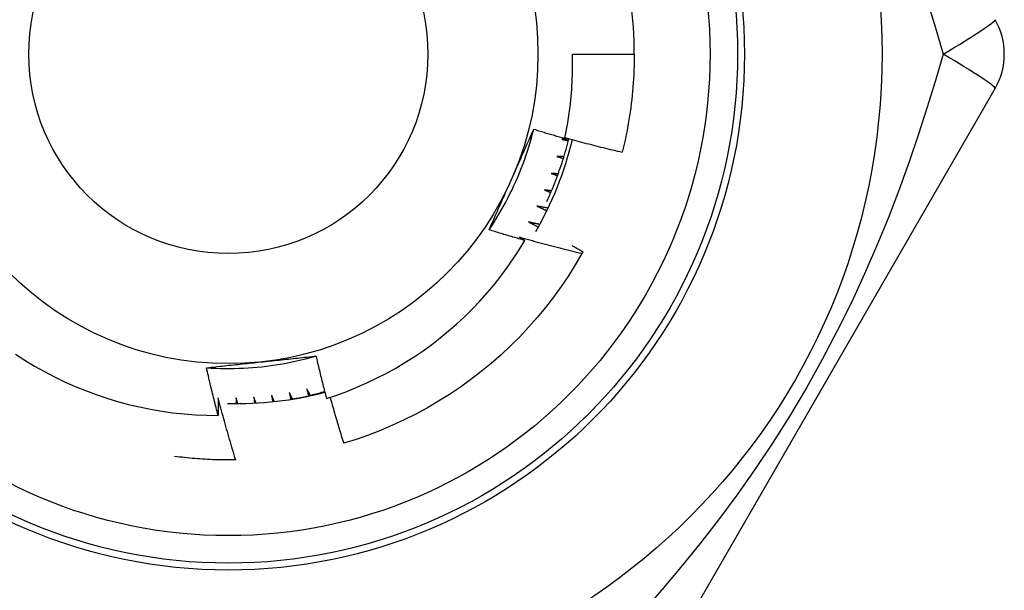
# Model space of a CAD drawing. Header units: inches. Extents: x 10 to 196, y 10 to 109.
# Tile 134 of 239: x 12.736 to 13.018, y 68.472 to 68.635. Entities that reach past the tile are written whole.
import ezdxf

# ---------------------------------------------------------------- set-up
doc = ezdxf.new("R2010")
doc.units = ezdxf.units.IN
doc.header["$MEASUREMENT"] = 0
doc.layers.add('Visible Edges(ANSI)', color=7, linetype='Continuous', lineweight=25)
doc.layers.add('Visible Tangent Edges(ANSI)', color=7, linetype='Continuous', lineweight=25)

msp = doc.modelspace()

# ---------------------------------------------------------------- linework, layer by layer
at = {"layer": 'Visible Edges(ANSI)'}
for p, q in [((12.89415580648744, 68.62539604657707), (12.91187036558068, 68.62539604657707)), ((12.91392637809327, 68.44035675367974), (13.01507618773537, 68.61555336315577)), ((12.79800016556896, 68.50927653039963), (12.7978535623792, 68.50927374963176))]:
    msp.add_line(p, q, dxfattribs=at)
at = {"layer": 'Visible Edges(ANSI)', "flags": 128}
for points in [[(12.89195416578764, 68.60130347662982), (12.8921636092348, 68.60229264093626), (12.89236300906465, 68.60328413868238), (12.89255229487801, 68.60427775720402), (12.89273138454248, 68.60527301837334), (12.89290026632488, 68.60626981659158), (12.8930589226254, 68.60726807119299), (12.89320734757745, 68.60826770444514), (12.89334552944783, 68.6092686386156), (12.89347345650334, 68.61027079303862), (12.89359112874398, 68.61127408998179), (12.89369852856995, 68.612278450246), (12.89379565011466, 68.61328379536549), (12.89388248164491, 68.6142900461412), (12.8939590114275, 68.61529712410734), (12.89402523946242, 68.61630495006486), (12.8940811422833, 68.61731344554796), (12.89412671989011, 68.61832253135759), (12.89416196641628, 68.6193321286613), (12.89418686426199, 68.62034215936), (12.89420140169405, 68.62135254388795), (12.89420556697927, 68.6223632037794), (12.89419937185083, 68.62337406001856), (12.89418278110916, 68.62438503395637), (12.89415580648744, 68.62539604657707)], [(12.91187036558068, 68.62539604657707), (12.91186435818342, 68.6242144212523), (12.91184632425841, 68.62303291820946), (12.91181627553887, 68.62185165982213), (12.91177420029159, 68.62067076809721), (12.91172012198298, 68.61949036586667), (12.91165404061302, 68.6183105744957), (12.91157594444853, 68.61713151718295), (12.91148586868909, 68.61595331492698), (12.91138381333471, 68.61477609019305), (12.91126977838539, 68.61359996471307), (12.91114378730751, 68.61242506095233), (12.91100584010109, 68.61125149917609), (12.91085597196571, 68.61007940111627), (12.91069418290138, 68.6089088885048), (12.91052048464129, 68.6077400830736), (12.91033491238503, 68.60657310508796), (12.91013747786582, 68.60540807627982), (12.90992820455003, 68.60424511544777), (12.90970710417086, 68.60308434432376), (12.90947420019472, 68.60192588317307), (12.9092295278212, 68.60076985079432), (12.90897311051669, 68.59961636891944), (12.90870496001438, 68.59846555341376), (12.90842512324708, 68.59731752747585)], [(12.87034064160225, 68.57511742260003), (12.87106963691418, 68.5762168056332), (12.87178221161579, 68.57732690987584), (12.87247827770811, 68.57844746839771), (12.87315772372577, 68.57957821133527), (12.87382044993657, 68.58071886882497), (12.87446635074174, 68.58186917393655), (12.8750953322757, 68.58302885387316), (12.87570728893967, 68.58419764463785), (12.87630212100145, 68.58537527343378), (12.87687972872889, 68.5865614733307), (12.87744000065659, 68.58775597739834), (12.87798284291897, 68.5889585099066), (12.87850815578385, 68.59016880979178), (12.87901582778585, 68.59138660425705), (12.87950577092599, 68.59261162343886), (12.87997787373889, 68.59384360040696), (12.88043203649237, 68.5950822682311), (12.88086815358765, 68.59632735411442), (12.88128613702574, 68.59757858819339), (12.88168586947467, 68.59883570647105), (12.88206725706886, 68.60009843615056), (12.88243019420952, 68.6013665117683), (12.88277458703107, 68.6026396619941), (12.88310032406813, 68.60391761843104)], [(12.87665294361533, 68.58936622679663), (12.87692483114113, 68.58997691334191), (12.87719646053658, 68.59058705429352), (12.87746781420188, 68.59119666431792), (12.87773890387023, 68.59180576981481), (12.87800971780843, 68.592414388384), (12.87828025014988, 68.59302254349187), (12.87855050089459, 68.59363025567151), (12.87882047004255, 68.59423754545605), (12.87909014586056, 68.59484443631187), (12.87935952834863, 68.59545094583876), (12.87962861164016, 68.59605710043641), (12.87989740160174, 68.59666291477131), (12.88016588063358, 68.5972684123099), (12.88043405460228, 68.59787361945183), (12.88070191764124, 68.59847854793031), (12.88096946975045, 68.59908322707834), (12.88123669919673, 68.59968767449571), (12.88150360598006, 68.60029191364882), (12.88177018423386, 68.60089596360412), (12.88203643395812, 68.6014998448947), (12.88230235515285, 68.60210358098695), (12.88256793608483, 68.60270719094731), (12.88283317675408, 68.60331069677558), (12.883098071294, 68.60391412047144)], [(12.883098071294, 68.60391412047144), (12.88346585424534, 68.60380090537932), (12.88383374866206, 68.60368807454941), (12.88420174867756, 68.60357563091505), (12.88456985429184, 68.60346357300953), (12.8849380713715, 68.60335190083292), (12.88530639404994, 68.60324061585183), (12.88567481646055, 68.60312971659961), (12.88604335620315, 68.60301920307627), (12.88641199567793, 68.60290907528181), (12.88678074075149, 68.60279933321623), (12.88714959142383, 68.60268997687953), (12.88751854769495, 68.60258100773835), (12.88788760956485, 68.60247242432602), (12.88825677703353, 68.60236422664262), (12.88862605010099, 68.60225641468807), (12.88899542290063, 68.6021489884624), (12.88936490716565, 68.60204194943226), (12.88973449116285, 68.60193529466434), (12.89010418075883, 68.60182902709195), (12.89047397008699, 68.60172314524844), (12.89084386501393, 68.60161764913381), (12.89121385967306, 68.60151253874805), (12.89158395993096, 68.60140781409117), (12.89195416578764, 68.60130347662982)], [(12.88682396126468, 68.5831996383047), (12.88715542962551, 68.5839227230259), (12.8874811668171, 68.58464841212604), (12.88780113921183, 68.58537667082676), (12.88811531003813, 68.58610741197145), (12.88842372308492, 68.58684066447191), (12.8887262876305, 68.58757631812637), (12.88902301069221, 68.58831431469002), (12.88931390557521, 68.58905470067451), (12.88959888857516, 68.58979730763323), (12.88987801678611, 68.59054221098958), (12.8901512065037, 68.591289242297), (12.89041847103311, 68.59203844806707), (12.89067979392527, 68.59278972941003), (12.89093517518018, 68.59354308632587), (12.89118455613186, 68.59429841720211), (12.89142795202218, 68.59505571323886), (12.89166534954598, 68.59581492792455), (12.89189671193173, 68.59657597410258), (12.89212203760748, 68.59733882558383), (12.89234131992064, 68.5981034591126), (12.89255453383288, 68.5988698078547), (12.89276166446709, 68.59963779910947), (12.89296270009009, 68.60040741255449), (12.89315764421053, 68.60117861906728)], [(12.89199668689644, 68.60150033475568), (12.89267695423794, 68.60131133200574), (12.89335759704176, 68.6011236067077), (12.89403862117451, 68.60093716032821), (12.89472002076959, 68.60075199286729), (12.8954018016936, 68.6005681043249), (12.89608395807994, 68.6003854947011), (12.89676648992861, 68.60020416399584), (12.8974493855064, 68.60002411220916), (12.89813265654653, 68.59984534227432), (12.89881630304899, 68.59966785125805), (12.89950030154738, 68.59949164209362), (12.9001846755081, 68.59931671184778), (12.90086941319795, 68.59914306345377), (12.90155451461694, 68.59897069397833), (12.90223997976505, 68.59879960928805), (12.9029257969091, 68.59862980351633), (12.90361197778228, 68.59846127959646), (12.90429851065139, 68.59829404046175), (12.90498539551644, 68.59812808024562), (12.90567264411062, 68.59796340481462), (12.90636024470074, 68.59780001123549), (12.90704818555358, 68.59763789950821), (12.90773649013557, 68.59747707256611), (12.90842512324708, 68.59731752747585)], [(12.89313678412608, 68.60109482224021), (12.89305153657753, 68.60109161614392), (12.89296627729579, 68.60108842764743), (12.89288102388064, 68.60108525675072), (12.8927957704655, 68.60108210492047), (12.89271051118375, 68.60107897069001), (12.89262525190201, 68.60107585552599), (12.89253999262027, 68.60107275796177), (12.89245472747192, 68.601069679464), (12.89236946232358, 68.60106661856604), (12.89228419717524, 68.6010635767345), (12.89219893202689, 68.60106055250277), (12.89211366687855, 68.60105754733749), (12.89202839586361, 68.60105455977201), (12.89194312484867, 68.60105159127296), (12.89185785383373, 68.60104864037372), (12.89177258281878, 68.60104570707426), (12.89168731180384, 68.60104279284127), (12.8916020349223, 68.60103989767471), (12.89151675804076, 68.60103702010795), (12.89143148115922, 68.601034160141), (12.89134619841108, 68.60103131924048), (12.89126092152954, 68.60102849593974), (12.8911756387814, 68.60102569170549), (12.89109035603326, 68.60102290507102)], [(12.89109035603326, 68.60102290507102), (12.89117035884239, 68.60100506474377), (12.89125035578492, 68.60098720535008), (12.89133034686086, 68.60096932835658), (12.8914103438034, 68.60095143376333), (12.89149032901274, 68.60093352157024), (12.89157031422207, 68.60091559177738), (12.89165029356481, 68.6008976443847), (12.89173026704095, 68.60087967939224), (12.89181024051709, 68.60086169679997), (12.89189021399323, 68.60084369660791), (12.89197017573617, 68.60082567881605), (12.89205014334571, 68.6008076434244), (12.89213009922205, 68.60078958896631), (12.8922100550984, 68.6007715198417), (12.89229000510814, 68.60075343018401), (12.89236995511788, 68.60073532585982), (12.89244989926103, 68.60071720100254), (12.89252983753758, 68.60069906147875), (12.89260977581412, 68.60068090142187), (12.89268970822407, 68.60066272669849), (12.89276964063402, 68.60064453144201), (12.89284956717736, 68.60062632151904), (12.89292948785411, 68.60060809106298), (12.89300940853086, 68.60058984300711)], [(12.88969675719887, 68.59610612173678), (12.88977572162, 68.59608415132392), (12.88985468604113, 68.59606216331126), (12.88993364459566, 68.5960401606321), (12.89001260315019, 68.59601813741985), (12.89009154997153, 68.5959960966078), (12.89017049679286, 68.59597404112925), (12.89024943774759, 68.5959519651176), (12.89032837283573, 68.59592987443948), (12.89040730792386, 68.59590776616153), (12.8904862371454, 68.5958856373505), (12.89056515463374, 68.59586349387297), (12.89064407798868, 68.59584133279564), (12.89072298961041, 68.59581915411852), (12.89080190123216, 68.5957969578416), (12.8908808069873, 68.59577474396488), (12.89095970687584, 68.59575251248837), (12.89103860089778, 68.59573026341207), (12.89111748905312, 68.59570799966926), (12.89119637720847, 68.59568571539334), (12.89127525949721, 68.59566341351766), (12.89135413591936, 68.59564109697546), (12.8914330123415, 68.59561875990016), (12.89151187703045, 68.59559640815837), (12.8915907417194, 68.59557403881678)], [(12.89174416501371, 68.59607172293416), (12.89165885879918, 68.59607294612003), (12.89157355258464, 68.5960741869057), (12.89148824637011, 68.59607544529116), (12.89140294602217, 68.59607672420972), (12.89131763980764, 68.59607801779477), (12.8912323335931, 68.59607933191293), (12.89114702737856, 68.59608066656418), (12.89106172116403, 68.59608201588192), (12.89097640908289, 68.59608338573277), (12.89089110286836, 68.5960847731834), (12.89080579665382, 68.59608617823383), (12.89072048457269, 68.59608760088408), (12.89063517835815, 68.5960890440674), (12.89054986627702, 68.59609050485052), (12.89046456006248, 68.59609198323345), (12.89037924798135, 68.59609348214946), (12.89029394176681, 68.59609499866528), (12.89020862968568, 68.59609653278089), (12.89012331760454, 68.59609808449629), (12.89003800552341, 68.59609965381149), (12.88995269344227, 68.5961012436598), (12.88986738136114, 68.5961028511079), (12.88978206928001, 68.59610447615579), (12.88969675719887, 68.59610612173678)], [(12.8880498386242, 68.59126829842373), (12.88812755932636, 68.59124225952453), (12.88820527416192, 68.59121620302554), (12.88828298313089, 68.59119012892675), (12.88836069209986, 68.59116403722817), (12.88843838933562, 68.59113793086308), (12.88851608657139, 68.59111180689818), (12.88859377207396, 68.5910856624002), (12.88867145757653, 68.59105950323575), (12.88874913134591, 68.59103332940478), (12.88882680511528, 68.59100713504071), (12.88890447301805, 68.59098092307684), (12.88898213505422, 68.59095469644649), (12.8890597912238, 68.59092845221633), (12.88913744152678, 68.59090219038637), (12.88921508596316, 68.59087591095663), (12.88929273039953, 68.59084961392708), (12.88937036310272, 68.59082329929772), (12.8894479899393, 68.59079697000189), (12.88952561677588, 68.59077062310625), (12.88960323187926, 68.59074425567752), (12.88968084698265, 68.59071787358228), (12.88975845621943, 68.59069147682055), (12.88983605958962, 68.59066505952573), (12.88991365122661, 68.59063862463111)], [(12.89009269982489, 68.5911276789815), (12.89000756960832, 68.59113332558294), (12.88992244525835, 68.59113899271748), (12.88983732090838, 68.59114467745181), (12.88975219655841, 68.59115038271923), (12.88966707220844, 68.59115610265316), (12.88958195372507, 68.59116184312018), (12.8894968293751, 68.591167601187), (12.88941170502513, 68.5911733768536), (12.88932658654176, 68.59117917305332), (12.88924146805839, 68.59118498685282), (12.88915634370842, 68.59119081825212), (12.88907122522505, 68.59119666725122), (12.88898610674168, 68.59120253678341), (12.88890098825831, 68.5912084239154), (12.88881586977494, 68.5912143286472), (12.88873075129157, 68.59122025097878), (12.8886456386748, 68.59122619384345), (12.88856052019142, 68.59123215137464), (12.88847540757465, 68.59123813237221), (12.88839028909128, 68.59124412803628), (12.88830517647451, 68.59125014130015), (12.88822006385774, 68.59125617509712), (12.88813495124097, 68.59126222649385), (12.8880498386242, 68.59126829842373)], [(12.87034064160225, 68.57511742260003), (12.8706000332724, 68.57570852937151), (12.87085974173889, 68.57629964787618), (12.87111977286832, 68.57689081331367), (12.87138012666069, 68.57748204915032), (12.87164079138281, 68.57807338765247), (12.87190177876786, 68.57866485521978), (12.87216308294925, 68.57925648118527), (12.87242470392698, 68.57984829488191), (12.87268664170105, 68.58044032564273), (12.87294889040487, 68.5810325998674), (12.87321145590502, 68.58162514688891), (12.87347433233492, 68.58221799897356), (12.87373752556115, 68.58281117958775), (12.87400102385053, 68.58340472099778), (12.87426483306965, 68.58399864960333), (12.87452895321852, 68.5845929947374), (12.87479337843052, 68.585187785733), (12.87505811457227, 68.58578305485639), (12.87532315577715, 68.5863788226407), (12.87558850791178, 68.58697512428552), (12.87585415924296, 68.58757198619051), (12.87612011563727, 68.588169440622), (12.87638637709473, 68.58876750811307), (12.87665294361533, 68.58936622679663)], [(12.88615403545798, 68.58652247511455), (12.88623030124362, 68.5864924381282), (12.88630656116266, 68.58646238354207), (12.8863828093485, 68.58643231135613), (12.88645905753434, 68.5864022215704), (12.88653529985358, 68.58637211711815), (12.88661153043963, 68.58634199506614), (12.88668776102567, 68.58631185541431), (12.88676397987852, 68.586281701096), (12.88684019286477, 68.58625152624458), (12.88691639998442, 68.58622133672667), (12.88699260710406, 68.58619112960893), (12.88706880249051, 68.58616090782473), (12.88714499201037, 68.58613066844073), (12.88722117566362, 68.58610041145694), (12.88729734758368, 68.58607013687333), (12.88737351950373, 68.58603984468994), (12.88744968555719, 68.58600953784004), (12.88752584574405, 68.58597921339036), (12.88760199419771, 68.58594887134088), (12.88767814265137, 68.5859185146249), (12.88775427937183, 68.58588814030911), (12.88783041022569, 68.58585774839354), (12.88790653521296, 68.58582733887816), (12.88798266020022, 68.58579691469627)], [(12.88818684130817, 68.58627601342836), (12.88810212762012, 68.58628607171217), (12.88801740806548, 68.58629615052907), (12.88793269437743, 68.58630624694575), (12.88784798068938, 68.58631636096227), (12.88776327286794, 68.58632649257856), (12.88767855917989, 68.58633664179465), (12.88759385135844, 68.58634681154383), (12.88750914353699, 68.58635699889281), (12.88742443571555, 68.58636720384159), (12.8873397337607, 68.58637742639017), (12.88725503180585, 68.58638766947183), (12.887170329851, 68.58639793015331), (12.88708562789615, 68.58640820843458), (12.8870009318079, 68.58641850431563), (12.88691623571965, 68.58642881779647), (12.8868315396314, 68.58643915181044), (12.88674684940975, 68.58644950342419), (12.8866621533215, 68.58645987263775), (12.88657746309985, 68.58647026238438), (12.88649277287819, 68.58648066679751), (12.88640808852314, 68.58649109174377), (12.88632340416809, 68.5865015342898), (12.88623871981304, 68.58651199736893), (12.88615403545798, 68.58652247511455)], [(12.88401446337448, 68.58188144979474), (12.88413229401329, 68.58182780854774), (12.8842501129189, 68.58177412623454), (12.88436790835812, 68.58172040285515), (12.88448568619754, 68.58166663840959), (12.88460345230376, 68.5816128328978), (12.88472119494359, 68.58155898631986), (12.88483891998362, 68.58150509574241), (12.88495662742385, 68.58145116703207), (12.88507431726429, 68.58139719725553), (12.88519198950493, 68.5813431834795), (12.88530964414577, 68.58128913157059), (12.88542728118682, 68.58123503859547), (12.88554490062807, 68.58118090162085), (12.88566250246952, 68.58112672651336), (12.88578008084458, 68.58107251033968), (12.88589764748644, 68.5810182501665), (12.88601519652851, 68.58096395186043), (12.88613272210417, 68.58090960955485), (12.88625023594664, 68.5808552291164), (12.88636772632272, 68.58080080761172), (12.886485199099, 68.5807463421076), (12.88660265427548, 68.58069183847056), (12.88672009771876, 68.58063729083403), (12.88683751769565, 68.58058270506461)], [(12.88719978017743, 68.58133109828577), (12.88706698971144, 68.58135350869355), (12.88693420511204, 68.58137596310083), (12.88680142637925, 68.5813984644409), (12.88666864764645, 68.58142101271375), (12.88653588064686, 68.58144360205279), (12.88640311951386, 68.58146624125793), (12.88627036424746, 68.58148892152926), (12.88613761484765, 68.58151165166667), (12.88600487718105, 68.58153442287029), (12.88587213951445, 68.58155724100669), (12.88573940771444, 68.58158010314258), (12.88560668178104, 68.58160301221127), (12.88547396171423, 68.58162596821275), (12.88534125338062, 68.58164896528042), (12.88520854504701, 68.58167201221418), (12.88507584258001, 68.58169510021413), (12.88494315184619, 68.58171823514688), (12.88481046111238, 68.5817414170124), (12.88467778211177, 68.58176464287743), (12.88454510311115, 68.58178791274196), (12.88441243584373, 68.58181122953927), (12.88427976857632, 68.58183459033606), (12.8841471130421, 68.58185799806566), (12.88401446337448, 68.58188144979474)], [(12.88163688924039, 68.57735773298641), (12.88175202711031, 68.5772979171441), (12.88186714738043, 68.57723806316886), (12.88198225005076, 68.57717816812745), (12.88209732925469, 68.57711823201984), (12.88221238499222, 68.57705825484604), (12.88232742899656, 68.57699823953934), (12.88244244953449, 68.57693818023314), (12.88255744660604, 68.57687808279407), (12.88267242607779, 68.57681794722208), (12.88278738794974, 68.57675776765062), (12.88290232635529, 68.57669754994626), (12.88301724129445, 68.5766372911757), (12.88313214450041, 68.57657699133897), (12.88324702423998, 68.57651665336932), (12.88336188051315, 68.5764562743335), (12.88347671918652, 68.57639585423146), (12.8835915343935, 68.57633539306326), (12.88370633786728, 68.57627489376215), (12.88382111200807, 68.57621435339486), (12.88393586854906, 68.57615376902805), (12.88405060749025, 68.57609314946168), (12.88416532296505, 68.57603248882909), (12.88428002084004, 68.57597178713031), (12.88439470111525, 68.57591104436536)], [(12.88479760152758, 68.57664095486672), (12.8846658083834, 68.57667030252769), (12.88453402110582, 68.57669969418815), (12.88440224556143, 68.57672912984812), (12.88427047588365, 68.57675861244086), (12.88413871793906, 68.5767881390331), (12.88400696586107, 68.57681771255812), (12.88387521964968, 68.57684733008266), (12.88374348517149, 68.57687699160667), (12.8836117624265, 68.57690670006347), (12.8834800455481, 68.57693645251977), (12.8833483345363, 68.57696624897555), (12.8832166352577, 68.57699609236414), (12.8830849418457, 68.57702598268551), (12.8829532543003, 68.57705591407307), (12.8828215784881, 68.57708589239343), (12.88268991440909, 68.57711591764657), (12.88255825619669, 68.57714598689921), (12.88242660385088, 68.57717610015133), (12.88229496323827, 68.57720626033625), (12.88216333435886, 68.57723646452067), (12.88203171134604, 68.57726671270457), (12.88190009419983, 68.57729700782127), (12.88176848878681, 68.57732734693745), (12.88163688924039, 68.57735773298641)], [(12.88054269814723, 68.57206927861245), (12.88011609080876, 68.57219074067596), (12.87968961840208, 68.5723126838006), (12.87926326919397, 68.57243510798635), (12.87883705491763, 68.5725580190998), (12.87841096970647, 68.57268140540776), (12.87798501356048, 68.57280527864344), (12.87755919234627, 68.57292963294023), (12.87713350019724, 68.57305446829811), (12.87670794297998, 68.57317979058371), (12.87628251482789, 68.57330558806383), (12.87585722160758, 68.57343187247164), (12.87543205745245, 68.57355863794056), (12.87500703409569, 68.5736858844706), (12.8745821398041, 68.57381361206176), (12.87415738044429, 68.57394182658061), (12.87373275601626, 68.57407051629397), (12.87330826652, 68.57419969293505), (12.87288391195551, 68.57432935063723), (12.8724596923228, 68.57445948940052), (12.87203560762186, 68.57459010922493), (12.8716116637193, 68.57472121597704), (12.8711878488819, 68.57485280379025), (12.87076417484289, 68.57498487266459), (12.87034064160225, 68.57511742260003)], [(12.87902771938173, 68.57296351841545), (12.87909092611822, 68.57292640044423), (12.87915412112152, 68.57288927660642), (12.87921731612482, 68.57285213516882), (12.87928049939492, 68.57281498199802), (12.87934367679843, 68.57277781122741), (12.87940684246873, 68.57274063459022), (12.87947000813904, 68.57270344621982), (12.87953316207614, 68.57266624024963), (12.87959631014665, 68.57262902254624), (12.87965945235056, 68.57259179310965), (12.87972258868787, 68.57255455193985), (12.87978571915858, 68.57251729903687), (12.87984883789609, 68.57248003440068), (12.87991195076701, 68.57244275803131), (12.87997505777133, 68.57240546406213), (12.88003815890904, 68.57236815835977), (12.88010124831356, 68.57233084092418), (12.88016433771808, 68.57229351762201), (12.8802274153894, 68.57225617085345), (12.88029048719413, 68.57221881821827), (12.88035354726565, 68.57218145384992), (12.88041660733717, 68.57214407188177), (12.8804796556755, 68.572106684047), (12.88054269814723, 68.57206927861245)], [(12.89686558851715, 68.56829771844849), (12.89611864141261, 68.56847549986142), (12.89537201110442, 68.56865473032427), (12.89462567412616, 68.56883539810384), (12.89387965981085, 68.56901751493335), (12.89313395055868, 68.56920108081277), (12.89238855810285, 68.56938608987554), (12.89164348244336, 68.5695725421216), (12.89089872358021, 68.56976044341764), (12.89015428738, 68.56994978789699), (12.88941017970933, 68.57014057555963), (12.888666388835, 68.57033281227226), (12.88792292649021, 68.57052649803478), (12.88717979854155, 68.57072162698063), (12.88643699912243, 68.57091819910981), (12.88569453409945, 68.57111622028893), (12.88495240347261, 68.57131569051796), (12.8842106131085, 68.57151660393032), (12.88346916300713, 68.57171896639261), (12.88272805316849, 68.57192277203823), (12.88198728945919, 68.57212802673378), (12.88124687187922, 68.57233473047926), (12.88050680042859, 68.57254287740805), (12.87976708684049, 68.57275247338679), (12.87902771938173, 68.57296351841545)], [(12.82380134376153, 68.52683700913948), (12.82673636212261, 68.52781994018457), (12.82964366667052, 68.5288924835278), (12.83251937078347, 68.53005358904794), (12.83535523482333, 68.53129995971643), (12.83814886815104, 68.5326302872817), (12.84089842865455, 68.53404348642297), (12.84360206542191, 68.53553845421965), (12.84625793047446, 68.53711409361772), (12.84886418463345, 68.53876930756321), (12.85141897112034, 68.54050299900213), (12.85392045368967, 68.54231407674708), (12.85636677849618, 68.54420143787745), (12.85875609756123, 68.54616399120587), (12.86108656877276, 68.54820063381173), (12.86335634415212, 68.55031027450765), (12.86556118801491, 68.55248940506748), (12.86769536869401, 68.5547323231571), (12.86975747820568, 68.55703720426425), (12.87174620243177, 68.55940228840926), (12.87366021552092, 68.56182582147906), (12.8754981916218, 68.5643060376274), (12.87725881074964, 68.56684119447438), (12.8789407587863, 68.56942952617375), (12.88054269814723, 68.57206927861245)], [(12.89408186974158, 68.57059330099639), (12.89421048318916, 68.57052017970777), (12.89433906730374, 68.57044700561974), (12.89446761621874, 68.57037378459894), (12.89459615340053, 68.57030051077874), (12.89472465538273, 68.57022718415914), (12.89485312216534, 68.57015380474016), (12.89498157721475, 68.57008037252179), (12.89510999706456, 68.57000689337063), (12.89523839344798, 68.56993336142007), (12.89536675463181, 68.56985977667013), (12.89549509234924, 68.5697861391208), (12.89562340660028, 68.56971245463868), (12.89575168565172, 68.56963871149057), (12.89587994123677, 68.56956492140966), (12.89600817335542, 68.56949107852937), (12.89613638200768, 68.56941718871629), (12.89626455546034, 68.5693432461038), (12.89639270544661, 68.56926924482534), (12.89652082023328, 68.56919519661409), (12.89664891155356, 68.56912110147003), (12.89677697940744, 68.56904694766), (12.89690502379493, 68.56897274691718), (12.89703303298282, 68.56889849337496), (12.89716101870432, 68.56882418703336)], [(12.89686558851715, 68.56829771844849), (12.89498505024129, 68.56508794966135), (12.8930026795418, 68.56194005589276), (12.89092050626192, 68.55885726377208), (12.88874067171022, 68.55584273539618), (12.88646541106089, 68.55289956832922), (12.88409705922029, 68.55003077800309), (12.88163804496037, 68.54723930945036), (12.87909089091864, 68.54452802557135), (12.87645821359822, 68.5418997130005), (12.873742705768, 68.53935705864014), (12.87094715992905, 68.53690267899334), (12.86807444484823, 68.53453909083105), (12.86512750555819, 68.5322687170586), (12.86210936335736, 68.53009389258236), (12.85902312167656, 68.5280168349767), (12.85587194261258, 68.52603969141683), (12.85265905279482, 68.52416448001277), (12.84938776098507, 68.52239313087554), (12.84606141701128, 68.52072746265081), (12.84268342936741, 68.51916916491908), (12.83925727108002, 68.5177198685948), (12.83578645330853, 68.51638102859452), (12.83227453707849, 68.51515404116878), (12.82872512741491, 68.51404016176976)], [(12.89716101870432, 68.56882418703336), (12.89714875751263, 68.5688022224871), (12.89713649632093, 68.56878025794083), (12.89712423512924, 68.56875829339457), (12.89711196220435, 68.5687363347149), (12.89709968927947, 68.56871438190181), (12.89708741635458, 68.56869242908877), (12.89707513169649, 68.5686704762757), (12.8970628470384, 68.56864852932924), (12.89705055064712, 68.56862658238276), (12.89703825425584, 68.56860464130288), (12.89702594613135, 68.56858270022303), (12.89701364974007, 68.56856075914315), (12.89700132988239, 68.5685388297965), (12.89698902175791, 68.56851689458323), (12.89697669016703, 68.56849496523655), (12.89696437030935, 68.56847303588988), (12.89695203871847, 68.5684511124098), (12.89693970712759, 68.56842919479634), (12.89692736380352, 68.56840727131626), (12.89691502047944, 68.56838535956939), (12.89690266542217, 68.56836344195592), (12.8968903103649, 68.56834153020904), (12.89687795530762, 68.56831962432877), (12.89686558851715, 68.56829771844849)], [(12.73480971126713, 68.53952923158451), (12.73752581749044, 68.53778082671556), (12.74029507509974, 68.53611626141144), (12.74311564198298, 68.53453690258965), (12.7459856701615, 68.53304409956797), (12.74890329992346, 68.53163920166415), (12.7518666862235, 68.5303235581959), (12.75487003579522, 68.5291000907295), (12.7579059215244, 68.5279717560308), (12.7609720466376, 68.52693912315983), (12.76406612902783, 68.52600275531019), (12.76718589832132, 68.52516322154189), (12.7703290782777, 68.52442107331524), (12.77349339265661, 68.52377689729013), (12.77667656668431, 68.52323122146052), (12.77987632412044, 68.52278464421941), (12.78309039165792, 68.52243769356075), (12.78631649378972, 68.52219095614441), (12.78955235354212, 68.5220449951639), (12.7927949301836, 68.52200036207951)], [(12.78949207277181, 68.53564084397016), (12.79080866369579, 68.53555921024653), (12.79212633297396, 68.53549715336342), (12.7934447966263, 68.53545462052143), (12.7947637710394, 68.53543157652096), (12.79608297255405, 68.53542796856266), (12.79740211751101, 68.53544374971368), (12.79872092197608, 68.53547887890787), (12.80003910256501, 68.53553330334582), (12.80135637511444, 68.53560697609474), (12.80267245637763, 68.53569985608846), (12.80398706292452, 68.53581189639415), (12.80529991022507, 68.53594304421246), (12.80661071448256, 68.53609326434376), (12.80791919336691, 68.5362624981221), (12.80922506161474, 68.53645071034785), (12.81052803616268, 68.53665784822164), (12.81182783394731, 68.53688386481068), (12.81312417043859, 68.53712871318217), (12.81441676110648, 68.53739235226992), (12.81570532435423, 68.53767472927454), (12.81698957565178, 68.53797580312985), (12.81826923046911, 68.53829552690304), (12.81954400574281, 68.53863385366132), (12.82081361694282, 68.53899073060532)], [(12.78949207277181, 68.53564084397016), (12.79013368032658, 68.53571175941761), (12.79077546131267, 68.5357824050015), (12.79141744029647, 68.53585279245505), (12.79205964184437, 68.53592293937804), (12.79270209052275, 68.53599286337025), (12.79334481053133, 68.53606257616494), (12.79398782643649, 68.53613208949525), (12.79463116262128, 68.53620142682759), (12.79527484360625, 68.53627059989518), (12.79591889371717, 68.53633962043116), (12.79656333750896, 68.5364085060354), (12.79720819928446, 68.53647727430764), (12.79785350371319, 68.53654593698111), (12.79849927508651, 68.5366145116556), (12.7991455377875, 68.53668301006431), (12.79979231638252, 68.53675144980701), (12.80043963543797, 68.53681984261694), (12.80108751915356, 68.53688820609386), (12.80173599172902, 68.53695655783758), (12.80238507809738, 68.53702490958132), (12.8030348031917, 68.53709327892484), (12.80368518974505, 68.53716167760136), (12.80433626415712, 68.53723012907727), (12.8049880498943, 68.53729863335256)], [(12.8049880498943, 68.53729863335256), (12.80565286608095, 68.53736851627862), (12.80631707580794, 68.53743834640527), (12.80698069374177, 68.53750815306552), (12.80764373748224, 68.53757793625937), (12.80830622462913, 68.53764771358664), (12.80896816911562, 68.53771750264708), (12.80962958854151, 68.53778731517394), (12.8102905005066, 68.5378571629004), (12.81095092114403, 68.53792705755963), (12.81161086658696, 68.53799702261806), (12.81227035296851, 68.53806706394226), (12.81292939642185, 68.53813719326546), (12.81358801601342, 68.53820743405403), (12.81424622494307, 68.53827778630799), (12.81490404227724, 68.5383482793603), (12.81556148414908, 68.538418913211), (12.81621856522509, 68.53848971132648), (12.81687530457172, 68.5385606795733), (12.81753171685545, 68.53863184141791), (12.8181878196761, 68.53870320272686), (12.8188436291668, 68.53877477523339), (12.8194991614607, 68.53884658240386), (12.8201544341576, 68.5389186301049), (12.82080946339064, 68.53899093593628)], [(12.82080946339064, 68.53899093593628), (12.82092594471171, 68.53848236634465), (12.82104314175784, 68.5379739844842), (12.82116104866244, 68.53746578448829), (12.8212796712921, 68.53695777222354), (12.82139900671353, 68.53644994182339), (12.82151905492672, 68.53594229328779), (12.82163981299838, 68.53543483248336), (12.8217612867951, 68.5349275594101), (12.821883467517, 68.53442047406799), (12.82200636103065, 68.53391357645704), (12.82212996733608, 68.53340686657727), (12.82225428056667, 68.53290034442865), (12.82237930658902, 68.5323940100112), (12.82250503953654, 68.53188786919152), (12.82263148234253, 68.531381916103), (12.82275863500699, 68.53087615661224), (12.82288649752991, 68.53037058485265), (12.823015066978, 68.52986520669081), (12.82314434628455, 68.52936002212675), (12.82327433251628, 68.52885503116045), (12.82340502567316, 68.52835023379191), (12.82353642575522, 68.52784563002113), (12.82366852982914, 68.52734121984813), (12.82380134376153, 68.52683700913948)], [(12.7927949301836, 68.52200036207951), (12.79264766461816, 68.52256614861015), (12.7925012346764, 68.52313216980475), (12.79235564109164, 68.52369841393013), (12.79221088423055, 68.52426489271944), (12.79206696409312, 68.52483158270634), (12.79192388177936, 68.52539850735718), (12.79178163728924, 68.52596565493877), (12.79164023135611, 68.52653303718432), (12.79149966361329, 68.52710063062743), (12.79135993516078, 68.5276684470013), (12.79122104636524, 68.52823648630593), (12.79108299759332, 68.5288047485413), (12.79094578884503, 68.52937322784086), (12.79080942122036, 68.52994193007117), (12.79067389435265, 68.53051084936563), (12.79053920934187, 68.53107998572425), (12.79040536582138, 68.53164933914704), (12.79027236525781, 68.53221890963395), (12.79014020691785, 68.53278869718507), (12.79000889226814, 68.53335870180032), (12.78987842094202, 68.53392891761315), (12.78974879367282, 68.53449934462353), (12.7896200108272, 68.53506998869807), (12.78949207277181, 68.53564084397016)], [(12.81295347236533, 68.52649102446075), (12.8133881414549, 68.52656772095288), (12.81382245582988, 68.52664630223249), (12.81425643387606, 68.52672681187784), (12.81469004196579, 68.52680921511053), (12.81512330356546, 68.52689355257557), (12.81555616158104, 68.52697974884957), (12.81598866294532, 68.52706788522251), (12.81642077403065, 68.527157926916), (12.81685246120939, 68.52724983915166), (12.81728375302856, 68.52734365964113), (12.81771461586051, 68.52743935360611), (12.81814506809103, 68.52753696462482), (12.81857508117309, 68.5276364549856), (12.81900466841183, 68.5277378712), (12.81943378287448, 68.5278411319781), (12.81986244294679, 68.52794628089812), (12.82029063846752, 68.52805332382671), (12.82071836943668, 68.52816226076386), (12.82114560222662, 68.52827305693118), (12.82157236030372, 68.52838575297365), (12.82199861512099, 68.52850031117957), (12.82242435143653, 68.52861674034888), (12.82284957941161, 68.52873503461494), (12.82327427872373, 68.52885520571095)], [(12.81317273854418, 68.52852701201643), (12.81318974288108, 68.5284468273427), (12.81320672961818, 68.52836663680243), (12.81322370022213, 68.52828644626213), (12.81324065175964, 68.52820624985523), (12.813257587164, 68.52812604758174), (12.81327450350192, 68.52804584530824), (12.81329140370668, 68.52796563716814), (12.813308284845, 68.52788542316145), (12.81332514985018, 68.52780520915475), (12.81334199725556, 68.52772498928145), (12.81335882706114, 68.52764476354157), (12.81337563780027, 68.52756453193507), (12.81339243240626, 68.52748430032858), (12.81340920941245, 68.5274040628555), (12.81342596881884, 68.52732382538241), (12.81344271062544, 68.52724358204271), (12.81345943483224, 68.52716333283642), (12.81347614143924, 68.52708307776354), (12.8134928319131, 68.52700282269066), (12.81350950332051, 68.52692255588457), (12.81352615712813, 68.52684230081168), (12.81354279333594, 68.5267620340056), (12.81355941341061, 68.52668175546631), (12.81357601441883, 68.52660147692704)], [(12.81408827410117, 68.52669538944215), (12.81404994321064, 68.5267715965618), (12.81401162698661, 68.52684782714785), (12.81397332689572, 68.5269240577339), (12.81393504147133, 68.52700030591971), (12.81389677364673, 68.52707655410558), (12.81385852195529, 68.5271528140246), (12.81382028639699, 68.52722908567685), (12.81378206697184, 68.52730536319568), (12.81374386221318, 68.52738165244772), (12.81370567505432, 68.52745794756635), (12.81366750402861, 68.52753424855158), (12.81362934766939, 68.52761056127), (12.81359120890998, 68.52768688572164), (12.81355308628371, 68.52776321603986), (12.81351497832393, 68.52783955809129), (12.81347688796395, 68.52791590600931), (12.81343881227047, 68.52799225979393), (12.81340075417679, 68.52806862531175), (12.8133627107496, 68.52814500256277), (12.81332468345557, 68.52822138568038), (12.81328667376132, 68.52829778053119), (12.81324867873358, 68.52837418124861), (12.81321069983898, 68.52845059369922), (12.81317273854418, 68.52852701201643)], [(12.81817709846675, 68.52956299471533), (12.81819824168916, 68.52948380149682), (12.81821936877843, 68.52940460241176), (12.81824047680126, 68.52932540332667), (12.81826156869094, 68.5292461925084), (12.81828264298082, 68.52916698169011), (12.81830370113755, 68.52908775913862), (12.81832474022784, 68.52900853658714), (12.81834576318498, 68.52892930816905), (12.81836676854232, 68.52885007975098), (12.81838775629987, 68.5287708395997), (12.81840872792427, 68.52869159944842), (12.81842968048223, 68.52861234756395), (12.81845061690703, 68.52853309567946), (12.81847153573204, 68.52845383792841), (12.81849243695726, 68.52837457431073), (12.81851332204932, 68.52829531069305), (12.81853418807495, 68.52821603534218), (12.81855503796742, 68.52813675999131), (12.8185758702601, 68.52805747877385), (12.81859668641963, 68.52797819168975), (12.81861748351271, 68.52789889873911), (12.81863826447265, 68.52781959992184), (12.81865902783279, 68.52774030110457), (12.81867977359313, 68.52766099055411)], [(12.81918646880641, 68.52778136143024), (12.81914423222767, 68.52785548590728), (12.81910201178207, 68.52792961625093), (12.81905980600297, 68.52800376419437), (12.81901761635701, 68.5280779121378), (12.81897544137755, 68.52815207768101), (12.81893328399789, 68.52822624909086), (12.81889113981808, 68.52830043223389), (12.81884901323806, 68.52837462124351), (12.81880690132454, 68.52844882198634), (12.81876480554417, 68.52852303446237), (12.8187227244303, 68.528597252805), (12.81868065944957, 68.52867148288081), (12.81863861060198, 68.52874572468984), (12.8185965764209, 68.52881997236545), (12.81855455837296, 68.52889423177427), (12.81851255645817, 68.52896850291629), (12.81847056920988, 68.5290427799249), (12.81842859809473, 68.5291170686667), (12.81838664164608, 68.5291913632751), (12.81834470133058, 68.52926566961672), (12.81830277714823, 68.52933998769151), (12.81826086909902, 68.52941431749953), (12.81821897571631, 68.52948865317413), (12.81817709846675, 68.52956299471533)], [(12.79282162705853, 68.52701182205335), (12.79282185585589, 68.52680302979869), (12.79282196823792, 68.526594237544), (12.79282196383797, 68.52638544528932), (12.79282184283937, 68.52617665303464), (12.79282160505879, 68.52596784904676), (12.79282125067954, 68.52575905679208), (12.79282077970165, 68.5255502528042), (12.79282019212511, 68.52534144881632), (12.79281948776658, 68.52513264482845), (12.79281866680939, 68.52492384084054), (12.79281772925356, 68.52471502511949), (12.79281667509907, 68.5245062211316), (12.79281550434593, 68.52429740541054), (12.79281421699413, 68.52408858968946), (12.79281281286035, 68.52387977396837), (12.79281129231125, 68.52367095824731), (12.79280965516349, 68.52346214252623), (12.79280790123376, 68.52325331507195), (12.7928060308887, 68.52304449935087), (12.79280404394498, 68.5228356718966), (12.79280194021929, 68.52262684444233), (12.79279972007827, 68.52241801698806), (12.79279738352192, 68.52220918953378), (12.7927949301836, 68.52200036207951)], [(12.7978535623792, 68.50927374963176), (12.7976276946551, 68.51000759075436), (12.79740322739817, 68.51074190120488), (12.79718016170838, 68.5114766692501), (12.79695849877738, 68.51221190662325), (12.79673823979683, 68.5129476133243), (12.79651938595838, 68.51368377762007), (12.79630193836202, 68.51442041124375), (12.79608589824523, 68.51515749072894), (12.79587126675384, 68.51589503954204), (12.79565804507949, 68.51663303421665), (12.79544623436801, 68.51737148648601), (12.79523583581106, 68.51811039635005), (12.79502685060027, 68.5188497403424), (12.79481927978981, 68.5195895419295), (12.79461312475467, 68.52032978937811), (12.79440838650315, 68.52107048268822), (12.79420506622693, 68.52181162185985), (12.7940031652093, 68.5225531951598), (12.79380268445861, 68.52329521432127), (12.79360362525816, 68.52403766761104), (12.79340598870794, 68.52478055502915), (12.79320977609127, 68.52552387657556), (12.7930149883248, 68.52626763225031), (12.79282162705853, 68.52701182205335)], [(12.79793206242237, 68.5269935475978), (12.79793556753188, 68.52692774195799), (12.79793906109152, 68.52686193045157), (12.79794254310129, 68.52679613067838), (12.79794601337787, 68.52673031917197), (12.79794947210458, 68.52666450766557), (12.79795291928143, 68.52659870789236), (12.79795635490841, 68.52653289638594), (12.79795977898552, 68.52646708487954), (12.79796319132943, 68.52640127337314), (12.79796659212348, 68.52633545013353), (12.79796998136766, 68.52626963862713), (12.79797335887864, 68.52620382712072), (12.79797672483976, 68.52613801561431), (12.79798007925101, 68.52607219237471), (12.79798342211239, 68.52600638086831), (12.79798675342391, 68.5259405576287), (12.79799007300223, 68.5258747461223), (12.79799338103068, 68.52580892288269), (12.79799667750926, 68.52574309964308), (12.79799996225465, 68.52567727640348), (12.79800323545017, 68.52561146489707), (12.79800649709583, 68.52554564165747), (12.79800974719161, 68.52547981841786), (12.79801298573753, 68.52541399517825)], [(12.79843353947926, 68.52541311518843), (12.79841251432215, 68.52547891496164), (12.7983915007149, 68.52554472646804), (12.79837049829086, 68.52561053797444), (12.79834950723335, 68.52567636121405), (12.79832852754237, 68.52574218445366), (12.7983075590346, 68.52580800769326), (12.79828660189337, 68.52587383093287), (12.79826565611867, 68.52593966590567), (12.79824472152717, 68.52600550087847), (12.79822379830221, 68.52607134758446), (12.79820288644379, 68.52613719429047), (12.7981819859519, 68.52620304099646), (12.79816109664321, 68.52626888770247), (12.7981402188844, 68.52633474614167), (12.79811935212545, 68.52640061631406), (12.79809849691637, 68.52646647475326), (12.7980776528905, 68.52653234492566), (12.79805682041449, 68.52659821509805), (12.79803599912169, 68.52666409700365), (12.79801518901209, 68.52672997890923), (12.79799439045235, 68.52679586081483), (12.79797360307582, 68.52686175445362), (12.79795282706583, 68.52692764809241), (12.79793206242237, 68.5269935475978)], [(12.80303655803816, 68.52724054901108), (12.80304407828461, 68.52716928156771), (12.80305158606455, 68.52709800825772), (12.80305907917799, 68.52702673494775), (12.80306655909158, 68.52695545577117), (12.803074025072, 68.52688417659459), (12.80308147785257, 68.52681289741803), (12.80308891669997, 68.52674161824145), (12.80309634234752, 68.52667033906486), (12.80310375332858, 68.52659904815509), (12.80311115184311, 68.52652776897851), (12.80311853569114, 68.52645647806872), (12.80312590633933, 68.52638518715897), (12.80313326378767, 68.52631389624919), (12.80314060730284, 68.52624260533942), (12.80314793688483, 68.52617130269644), (12.80315525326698, 68.52610001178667), (12.80316255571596, 68.5260287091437), (12.80316984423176, 68.52595740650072), (12.80317711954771, 68.52588611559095), (12.80318438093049, 68.52581481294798), (12.80319162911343, 68.52574349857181), (12.80319886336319, 68.52567219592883), (12.80320608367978, 68.52560089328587), (12.80321329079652, 68.5255295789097)], [(12.80367056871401, 68.5255529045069), (12.80364400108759, 68.52562316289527), (12.80361744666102, 68.52569342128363), (12.80359090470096, 68.5257636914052), (12.80356437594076, 68.52583396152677), (12.8035378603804, 68.52590423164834), (12.80351135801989, 68.5259745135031), (12.80348486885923, 68.52604480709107), (12.80345839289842, 68.52611510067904), (12.80343193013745, 68.5261854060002), (12.80340547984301, 68.52625571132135), (12.80337904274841, 68.52632601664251), (12.80335261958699, 68.52639633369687), (12.80332620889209, 68.52646665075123), (12.80329981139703, 68.52653697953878), (12.80327342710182, 68.52660730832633), (12.80324705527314, 68.5266776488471), (12.80322069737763, 68.52674798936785), (12.80319435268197, 68.52681834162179), (12.80316802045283, 68.52688869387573), (12.80314170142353, 68.5269590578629), (12.80311539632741, 68.52702942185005), (12.80308910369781, 68.52709979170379), (12.80306282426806, 68.52717016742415), (12.80303655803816, 68.52724054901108)], [(12.80812135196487, 68.52775216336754), (12.8081334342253, 68.5276758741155), (12.80814549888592, 68.52759957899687), (12.80815754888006, 68.52752328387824), (12.80816958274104, 68.52744698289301), (12.80818160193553, 68.52737068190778), (12.80819360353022, 68.52729438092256), (12.80820559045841, 68.52721807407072), (12.8082175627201, 68.5271417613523), (12.808229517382, 68.52706544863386), (12.80824145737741, 68.52698913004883), (12.80825338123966, 68.5269128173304), (12.80826528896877, 68.52683649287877), (12.80827718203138, 68.52676016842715), (12.80828905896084, 68.52668384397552), (12.80830091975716, 68.5266075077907), (12.80831276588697, 68.52653118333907), (12.808324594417, 68.52645484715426), (12.80833640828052, 68.52637851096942), (12.80834820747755, 68.5263021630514), (12.80835998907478, 68.52622582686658), (12.80837175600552, 68.52614947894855), (12.8083835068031, 68.52607313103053), (12.80839524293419, 68.5259967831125), (12.80840696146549, 68.52592042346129)], [(12.80889828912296, 68.52597174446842), (12.80886574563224, 68.52604583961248), (12.80883321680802, 68.52611995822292), (12.80880070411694, 68.52619406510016), (12.80876820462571, 68.5262681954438), (12.80873572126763, 68.52634232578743), (12.80870325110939, 68.52641645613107), (12.8086707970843, 68.52649060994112), (12.80863835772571, 68.52656475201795), (12.80860593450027, 68.52663891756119), (12.80857352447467, 68.52671308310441), (12.80854112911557, 68.52678726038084), (12.80850874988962, 68.52686143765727), (12.80847638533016, 68.52693562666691), (12.80844403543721, 68.52700982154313), (12.80841170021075, 68.52708402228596), (12.80837937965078, 68.52715823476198), (12.80834707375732, 68.527232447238), (12.80831478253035, 68.52730667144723), (12.80828250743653, 68.52738090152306), (12.8082502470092, 68.52745514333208), (12.80821800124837, 68.5275293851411), (12.80818577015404, 68.52760363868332), (12.80815355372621, 68.52767789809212), (12.80812135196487, 68.52775216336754)], [(12.82484426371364, 68.52717498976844), (12.82499629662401, 68.52662518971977), (12.82514916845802, 68.52607560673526), (12.82530288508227, 68.52552623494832), (12.82545744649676, 68.52497707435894), (12.8256128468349, 68.52442812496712), (12.82576909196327, 68.52387941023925), (12.82592617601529, 68.52333089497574), (12.82608410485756, 68.52278260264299), (12.82624287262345, 68.522234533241), (12.8264024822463, 68.52168667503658), (12.82656293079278, 68.52113903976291), (12.82672422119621, 68.52059162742), (12.82688635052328, 68.52004443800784), (12.82704931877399, 68.51949747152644), (12.82721312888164, 68.51895071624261), (12.82737777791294, 68.51840419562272), (12.82754326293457, 68.5178578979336), (12.82770958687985, 68.51731182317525), (12.82787674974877, 68.51676598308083), (12.82804475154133, 68.51622035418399), (12.82821358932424, 68.5156749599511), (12.82838326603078, 68.51512980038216), (12.82855377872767, 68.51458486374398), (12.82872512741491, 68.51404016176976)], [(12.7978535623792, 68.50927374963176), (12.79712050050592, 68.50926265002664), (12.79638738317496, 68.50925618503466), (12.79565423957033, 68.5092543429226), (12.79492109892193, 68.50925712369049), (12.79418799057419, 68.5092645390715), (12.79345494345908, 68.50927657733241), (12.79272198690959, 68.50929323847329), (12.79198915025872, 68.50931453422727), (12.79125646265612, 68.5093404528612), (12.79052395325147, 68.50937099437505), (12.78979165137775, 68.50940615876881), (12.78905958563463, 68.50944594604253), (12.78832778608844, 68.50949035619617), (12.78759628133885, 68.50953937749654), (12.78686510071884, 68.50959302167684), (12.7861342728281, 68.50965128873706), (12.78540382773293, 68.50971415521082), (12.78467379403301, 68.5097816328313), (12.783944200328, 68.50985372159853), (12.78321507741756, 68.50993040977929), (12.78248645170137, 68.51001170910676), (12.78175835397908, 68.5100975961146), (12.78103081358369, 68.51018808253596), (12.78030385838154, 68.51028315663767)]]:
    msp.add_lwpolyline(points, dxfattribs=at)
at = {"layer": 'Visible Edges(ANSI)'}
for centre, radius in [((12.79572863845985, 68.62539604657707), 0.1870078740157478), ((12.79572863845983, 68.62539604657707), 0.137795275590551), ((12.79572863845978, 68.62539604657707), 0.0885826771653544)]:
    msp.add_circle(centre, radius, dxfattribs=at)
for centre, radius, start, end in [((12.79572863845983, 68.62539604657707), 0.1161417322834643, 0, 30.307075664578), ((12.99802853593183, 68.62539604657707), 0.0196850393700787, 329.9999999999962, 29.99999999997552), ((12.79842670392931, 68.62383831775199), 0.0984251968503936, 329.9912637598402, 346.5281979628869), ((12.7984267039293, 68.62383831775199), 0.0984251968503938, 268.2740940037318, 284.6596363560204)]:
    msp.add_arc(centre, radius, start, end, dxfattribs=at)
at = {"layer": 'Visible Tangent Edges(ANSI)', "flags": 128}
for points in [[(12.99567637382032, 68.64059024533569), (12.99802327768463, 68.63293265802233), (13.00022432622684, 68.62539832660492)], [(13.00022470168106, 68.62539407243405), (12.99802696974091, 68.61786966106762), (12.99568194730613, 68.61021776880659), (12.99317514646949, 68.60245310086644), (12.99049252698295, 68.59459186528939), (12.98762220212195, 68.5866567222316), (12.98454897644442, 68.5786574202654), (12.98125697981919, 68.5706012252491), (12.97773030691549, 68.56249534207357), (12.97395300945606, 68.55434713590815), (12.9699143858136, 68.54617413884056), (12.96562057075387, 68.53801339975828), (12.96108045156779, 68.52990403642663), (12.95632002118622, 68.52190566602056), (12.9513929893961, 68.51409880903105), (12.94633784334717, 68.50652546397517), (12.94117382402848, 68.4991875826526), (12.93591956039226, 68.49208497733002), (12.93059336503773, 68.4852134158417), (12.92520968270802, 68.47856255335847), (12.91978286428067, 68.47212188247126), (12.91432682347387, 68.46588044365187)]]:
    msp.add_lwpolyline(points, dxfattribs=at)
at = {"layer": 'Visible Tangent Edges(ANSI)'}
for centre, radius in [((12.79572863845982, 68.62539604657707), 0.1476377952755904), ((12.79572863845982, 68.62539604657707), 0.1456692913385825), ((12.79572863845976, 68.62539604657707), 0.0570866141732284)]:
    msp.add_circle(centre, radius, dxfattribs=at)
for centre, major_axis, ratio, start_param, end_param in [((12.99802853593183, 68.62539604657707), (0.0170477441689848, 0.0098425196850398), 0.056053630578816, 4.809173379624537, 6.283185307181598), ((12.99802853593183, 68.62539604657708), (0.017047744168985, -0.0098425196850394), 0.0560536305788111, 0, 1.474011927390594)]:
    msp.add_ellipse(centre, major_axis=major_axis, ratio=ratio, start_param=start_param, end_param=end_param, dxfattribs=at)

doc.saveas('drawing.dxf')
